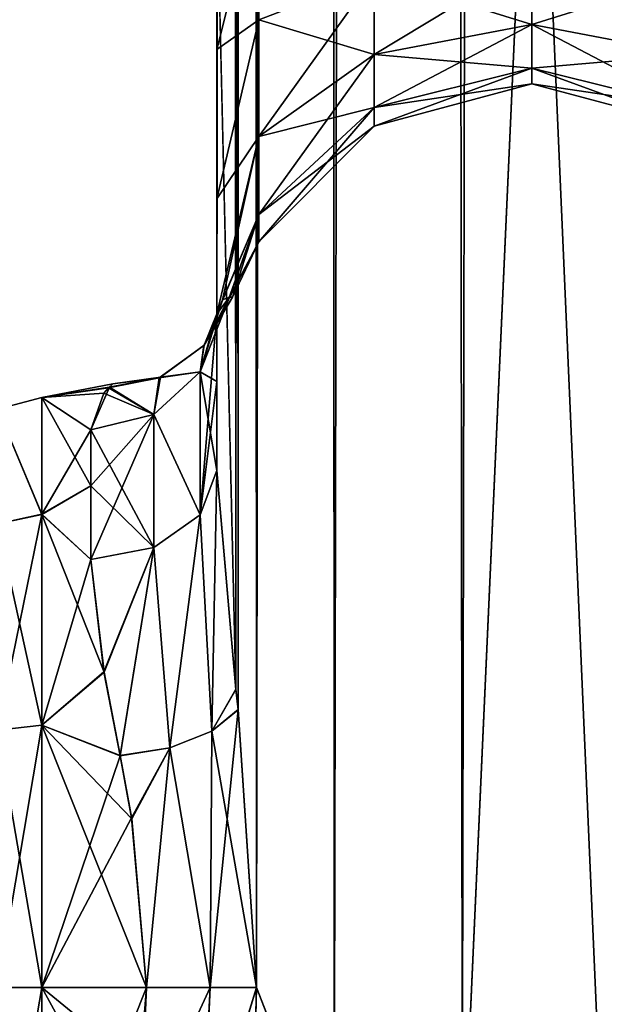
# Model space of a CAD drawing. Extents: x -23 to 700, y -1800 to 0.
# Tile 24 of 196: x 95 to 118, y -1773 to -1734. Entities that reach past the tile are written whole.
import ezdxf

# ---------------------------------------------------------------- set-up
doc = ezdxf.new("R2010")
doc.units = 0
doc.header["$LTSCALE"] = 21.316181
for name, color, linetype in [('100', 7, 'CONTINUOUS'), ('105', 7, 'CONTINUOUS'), ('106', 7, 'CONTINUOUS'), ('107', 7, 'CONTINUOUS'), ('113', 7, 'CONTINUOUS'), ('114', 7, 'CONTINUOUS'), ('146', 7, 'CONTINUOUS'), ('147', 7, 'CONTINUOUS'), ('148', 7, 'CONTINUOUS'), ('149', 7, 'CONTINUOUS'), ('150', 7, 'CONTINUOUS'), ('151', 7, 'CONTINUOUS'), ('152', 7, 'CONTINUOUS'), ('93', 7, 'CONTINUOUS'), ('94', 7, 'CONTINUOUS')]:
    doc.layers.add(name, color=color, linetype=linetype)

msp = doc.modelspace()

# ---------------------------------------------------------------- linework, layer by layer
at = {"layer": '100', "linetype": 'CONTINUOUS'}
for points in [[(102.45, -1734.8, 19.39), (102.45, -1751.489, 20.502), (102.45, -1728.15, 20.5), (102.45, -1734.8, 19.39)], [(102.45, -1728.15, -20.5), (102.45, -1751.488, -20.5), (102.45, -1734.795, -19.392), (102.45, -1728.15, -20.5)], [(102.45, -1751.488, -20.5), (102.45, -1747.967, -16.23), (102.45, -1734.795, -19.392), (102.45, -1751.488, -20.5)], [(102.45, -1734.795, -19.392), (102.45, -1747.967, -16.23), (102.45, -1740.716, -16.195), (102.45, -1734.795, -19.392)], [(102.45, -1747.963, 16.224), (102.45, -1751.489, 20.502), (102.45, -1734.8, 19.39), (102.45, -1747.963, 16.224)], [(102.45, -1740.721, 16.192), (102.45, -1747.963, 16.224), (102.45, -1734.8, 19.39), (102.45, -1740.721, 16.192)], [(102.45, -1747.967, -16.23), (102.45, -1745.277, -11.265), (102.45, -1740.716, -16.195), (102.45, -1747.967, -16.23)], [(102.45, -1745.277, 11.265), (102.45, -1747.963, 16.224), (102.45, -1740.721, 16.192), (102.45, -1745.277, 11.265)]]:
    msp.add_3dface(points, dxfattribs=at)
at = {"layer": '105', "linetype": 'CONTINUOUS'}
for points in [[(99.505, -1775.276, -23.775), (99.13, -1778.62, -23.069), (95.5, -1772, -24), (99.505, -1775.276, -23.775)], [(95.5, -1772, -24), (99.13, -1778.62, -23.069), (95.5, -1782.43, -21.615), (95.5, -1772, -24)], [(99.653, -1772, -24), (99.505, -1775.276, -23.775), (95.5, -1772, -24), (99.653, -1772, -24)], [(95.5, -1772, 24), (95.5, -1782.432, 21.614), (99.653, -1772, 24), (95.5, -1772, 24)], [(99.653, -1772, 24), (95.5, -1782.432, 21.614), (99.511, -1775.209, 23.785), (99.653, -1772, 24)]]:
    msp.add_3dface(points, dxfattribs=at)
at = {"layer": '106', "linetype": 'CONTINUOUS'}
for points in [[(98.152, -1748.217, -3.223), (95.5, -1748.6, 5.333), (98.315, -1748.053, 1.594), (98.152, -1748.217, -3.223)], [(98.315, -1748.053, 1.594), (95.5, -1748.6, 5.333), (98.183, -1748.186, 2.98), (98.315, -1748.053, 1.594)], [(98.183, -1748.186, 2.98), (95.5, -1748.6, 5.333), (97.45, -1749.885, 9.323), (98.183, -1748.186, 2.98)], [(97.957, -1748.43, -4.524), (95.5, -1748.6, 5.333), (98.152, -1748.217, -3.223), (97.957, -1748.43, -4.524)], [(95.5, -1748.6, -5.333), (95.5, -1748.6, 5.333), (97.957, -1748.43, -4.524), (95.5, -1748.6, -5.333)], [(97.45, -1749.885, -9.323), (95.5, -1748.6, -5.333), (97.957, -1748.43, -4.524), (97.45, -1749.885, -9.323)], [(95.5, -1748.6, 5.333), (95.5, -1753.23, 14.956), (97.45, -1749.885, 9.323), (95.5, -1748.6, 5.333)], [(95.5, -1753.232, -14.958), (95.5, -1748.6, -5.333), (97.45, -1752.099, -13.415), (95.5, -1753.232, -14.958)], [(97.45, -1752.099, -13.415), (95.5, -1748.6, -5.333), (97.45, -1749.885, -9.323), (97.45, -1752.099, -13.415)], [(97.45, -1749.885, 9.323), (95.5, -1753.23, 14.956), (97.45, -1752.096, 13.411), (97.45, -1749.885, 9.323)], [(97.45, -1752.096, 13.411), (95.5, -1753.23, 14.956), (97.45, -1755.024, 16.966), (97.45, -1752.096, 13.411)], [(97.45, -1755.024, -16.966), (95.5, -1753.232, -14.958), (97.45, -1752.099, -13.415), (97.45, -1755.024, -16.966)], [(95.5, -1753.23, 14.956), (95.5, -1761.596, 21.628), (97.45, -1755.024, 16.966), (95.5, -1753.23, 14.956)], [(95.5, -1761.598, -21.629), (95.5, -1753.232, -14.958), (97.971, -1759.487, -20.48), (95.5, -1761.598, -21.629)], [(97.971, -1759.487, -20.48), (95.5, -1753.232, -14.958), (97.45, -1755.024, -16.966), (97.971, -1759.487, -20.48)], [(97.45, -1755.024, 16.966), (95.5, -1761.596, 21.628), (97.969, -1759.477, 20.474), (97.45, -1755.024, 16.966)], [(97.969, -1759.477, 20.474), (95.5, -1761.596, 21.628), (98.611, -1762.807, 22.17), (97.969, -1759.477, 20.474)], [(98.609, -1762.794, -22.164), (95.5, -1761.598, -21.629), (97.971, -1759.487, -20.48), (98.609, -1762.794, -22.164)], [(95.5, -1761.596, 21.628), (95.5, -1772, 24), (98.611, -1762.807, 22.17), (95.5, -1761.596, 21.628)], [(99.653, -1772, -24), (95.5, -1772, -24), (95.5, -1761.598, -21.629), (99.653, -1772, -24)], [(99.653, -1772, -24), (95.5, -1761.598, -21.629), (99.071, -1765.306, -23.048), (99.653, -1772, -24)], [(99.071, -1765.306, -23.048), (95.5, -1761.598, -21.629), (98.609, -1762.794, -22.164), (99.071, -1765.306, -23.048)], [(98.611, -1762.807, 22.17), (95.5, -1772, 24), (99.065, -1765.27, 23.037), (98.611, -1762.807, 22.17)], [(95.5, -1772, 24), (99.653, -1772, 24), (99.065, -1765.27, 23.037), (95.5, -1772, 24)]]:
    msp.add_3dface(points, dxfattribs=at)
at = {"layer": '107', "linetype": 'CONTINUOUS'}
for points in [[(102.45, -1734.8, 19.39), (102.45, -1728.15, 20.5), (104.112, -1733.612, 13.186), (102.45, -1734.8, 19.39)], [(102.45, -1728.15, 20.5), (104.112, -1728.15, 14.273), (104.112, -1733.612, 13.186), (102.45, -1728.15, 20.5)], [(102.45, -1728.15, -20.5), (102.45, -1734.795, -19.392), (104.112, -1728.15, -14.273), (102.45, -1728.15, -20.5)], [(104.112, -1728.15, -14.273), (102.45, -1734.795, -19.392), (104.112, -1733.612, -13.186), (104.112, -1728.15, -14.273)], [(104.112, -1733.612, 13.186), (104.112, -1728.15, 14.273), (108.683, -1731.856, 8.947), (104.112, -1733.612, 13.186)], [(114.937, -1731.211, 7.391), (114.937, -1733.807, 5.657), (108.683, -1731.856, 8.947), (114.937, -1731.211, 7.391)], [(114.937, -1733.807, -5.657), (114.937, -1731.211, -7.391), (108.683, -1734.998, -6.848), (114.937, -1733.807, -5.657)], [(114.937, -1731.211, -7.391), (108.683, -1731.856, -8.947), (108.683, -1734.998, -6.848), (114.937, -1731.211, -7.391)], [(121.194, -1731.851, 8.935), (121.194, -1734.989, 6.839), (114.937, -1731.211, 7.391), (121.194, -1731.851, 8.935)], [(114.937, -1731.211, 7.391), (121.194, -1734.989, 6.839), (114.937, -1733.807, 5.657), (114.937, -1731.211, 7.391)], [(114.937, -1733.807, -5.657), (121.194, -1731.851, -8.935), (114.937, -1731.211, -7.391), (114.937, -1733.807, -5.657)], [(104.112, -1733.612, -13.186), (104.112, -1738.242, -10.092), (108.683, -1731.856, -8.947), (104.112, -1733.612, -13.186)], [(108.683, -1731.856, -8.947), (104.112, -1738.242, -10.092), (108.683, -1734.998, -6.848), (108.683, -1731.856, -8.947)], [(108.683, -1734.998, 6.848), (104.112, -1733.612, 13.186), (108.683, -1731.856, 8.947), (108.683, -1734.998, 6.848)], [(114.937, -1733.807, 5.657), (108.683, -1734.998, 6.848), (108.683, -1731.856, 8.947), (114.937, -1733.807, 5.657)], [(121.194, -1734.989, -6.839), (121.194, -1731.851, -8.935), (114.937, -1733.807, -5.657), (121.194, -1734.989, -6.839)], [(102.45, -1740.721, 16.192), (102.45, -1734.8, 19.39), (104.112, -1733.612, 13.186), (102.45, -1740.721, 16.192)], [(104.112, -1738.242, 10.092), (102.45, -1740.721, 16.192), (104.112, -1733.612, 13.186), (104.112, -1738.242, 10.092)], [(102.45, -1734.795, -19.392), (102.45, -1740.716, -16.195), (104.112, -1733.612, -13.186), (102.45, -1734.795, -19.392)], [(104.112, -1733.612, -13.186), (102.45, -1740.716, -16.195), (104.112, -1738.242, -10.092), (104.112, -1733.612, -13.186)], [(104.112, -1738.242, 10.092), (104.112, -1733.612, 13.186), (108.683, -1734.998, 6.848), (104.112, -1738.242, 10.092)], [(114.937, -1733.807, 5.657), (114.937, -1735.541, 3.061), (108.683, -1734.998, 6.848), (114.937, -1733.807, 5.657)], [(114.937, -1735.541, -3.061), (114.937, -1733.807, -5.657), (108.683, -1737.097, -3.706), (114.937, -1735.541, -3.061)], [(114.937, -1733.807, -5.657), (108.683, -1734.998, -6.848), (108.683, -1737.097, -3.706), (114.937, -1733.807, -5.657)], [(121.194, -1734.989, 6.839), (121.194, -1737.085, 3.701), (114.937, -1733.807, 5.657), (121.194, -1734.989, 6.839)], [(114.937, -1733.807, 5.657), (121.194, -1737.085, 3.701), (114.937, -1735.541, 3.061), (114.937, -1733.807, 5.657)], [(114.937, -1735.541, -3.061), (121.194, -1734.989, -6.839), (114.937, -1733.807, -5.657), (114.937, -1735.541, -3.061)], [(104.112, -1738.242, -10.092), (104.112, -1741.336, -5.462), (108.683, -1734.998, -6.848), (104.112, -1738.242, -10.092)], [(108.683, -1734.998, -6.848), (104.112, -1741.336, -5.462), (108.683, -1737.097, -3.706), (108.683, -1734.998, -6.848)], [(108.683, -1737.097, 3.706), (104.112, -1738.242, 10.092), (108.683, -1734.998, 6.848), (108.683, -1737.097, 3.706)], [(114.937, -1735.541, 3.061), (108.683, -1737.097, 3.706), (108.683, -1734.998, 6.848), (114.937, -1735.541, 3.061)], [(121.194, -1737.085, -3.701), (121.194, -1734.989, -6.839), (114.937, -1735.541, -3.061), (121.194, -1737.085, -3.701)], [(114.937, -1735.541, 3.061), (114.937, -1736.15), (108.683, -1737.097, 3.706), (114.937, -1735.541, 3.061)], [(114.937, -1736.15), (114.937, -1735.541, -3.061), (108.683, -1737.835), (114.937, -1736.15)], [(114.937, -1735.541, -3.061), (108.683, -1737.097, -3.706), (108.683, -1737.835), (114.937, -1735.541, -3.061)], [(121.194, -1737.085, 3.701), (121.194, -1737.821), (114.937, -1735.541, 3.061), (121.194, -1737.085, 3.701)], [(114.937, -1735.541, 3.061), (121.194, -1737.821), (114.937, -1736.15), (114.937, -1735.541, 3.061)], [(114.937, -1736.15), (121.194, -1737.085, -3.701), (114.937, -1735.541, -3.061), (114.937, -1736.15)], [(114.937, -1736.15), (108.683, -1737.835), (108.683, -1737.097, 3.706), (114.937, -1736.15)], [(121.194, -1737.821), (121.194, -1737.085, -3.701), (114.937, -1736.15), (121.194, -1737.821)], [(104.112, -1741.336, -5.462), (104.112, -1742.423), (108.683, -1737.097, -3.706), (104.112, -1741.336, -5.462)], [(108.683, -1737.097, -3.706), (104.112, -1742.423), (108.683, -1737.835), (108.683, -1737.097, -3.706)], [(104.112, -1741.336, 5.462), (104.112, -1738.242, 10.092), (108.683, -1737.097, 3.706), (104.112, -1741.336, 5.462)], [(108.683, -1737.835), (104.112, -1741.336, 5.462), (108.683, -1737.097, 3.706), (108.683, -1737.835)], [(104.112, -1742.423), (104.112, -1741.336, 5.462), (108.683, -1737.835), (104.112, -1742.423)], [(102.45, -1745.277, 11.265), (102.45, -1740.721, 16.192), (104.112, -1738.242, 10.092), (102.45, -1745.277, 11.265)], [(104.112, -1741.336, 5.462), (102.45, -1745.277, 11.265), (104.112, -1738.242, 10.092), (104.112, -1741.336, 5.462)], [(102.45, -1740.716, -16.195), (102.45, -1745.277, -11.265), (104.112, -1738.242, -10.092), (102.45, -1740.716, -16.195)], [(102.45, -1745.277, -11.265), (102.671, -1744.719, -7.429), (104.112, -1738.242, -10.092), (102.45, -1745.277, -11.265)], [(104.112, -1738.242, -10.092), (102.671, -1744.719, -7.429), (104.112, -1741.336, -5.462), (104.112, -1738.242, -10.092)], [(102.929, -1744.629, 4.457), (102.45, -1745.277, 11.265), (104.112, -1741.336, 5.462), (102.929, -1744.629, 4.457)], [(102.671, -1744.719, -7.429), (102.955, -1744.613, -4.168), (104.112, -1741.336, -5.462), (102.671, -1744.719, -7.429)], [(104.112, -1742.423), (102.929, -1744.629, 4.457), (104.112, -1741.336, 5.462), (104.112, -1742.423)], [(102.955, -1744.613, -4.168), (103.07, -1744.612, -2.215), (104.112, -1741.336, -5.462), (102.955, -1744.613, -4.168)], [(104.112, -1741.336, -5.462), (103.07, -1744.612, -2.215), (104.112, -1742.423), (104.112, -1741.336, -5.462)], [(102.966, -1744.621, 3.978), (102.929, -1744.629, 4.457), (104.112, -1742.423), (102.966, -1744.621, 3.978)], [(103.07, -1744.612, -2.215), (102.966, -1744.621, 3.978), (104.112, -1742.423), (103.07, -1744.612, -2.215)]]:
    msp.add_3dface(points, dxfattribs=at)
at = {"layer": '113', "linetype": 'CONTINUOUS'}
for points in [[(95.5, -1753.23, 14.956), (95.5, -1748.6, 5.333), (93.751, -1749.058, 5.236), (95.5, -1753.23, 14.956)], [(95.5, -1748.6, 5.333), (95.5, -1748.6, -5.333), (93.751, -1749.058, 5.236), (95.5, -1748.6, 5.333)], [(95.5, -1748.6, -5.333), (95.5, -1753.232, -14.958), (93.751, -1749.058, -5.236), (95.5, -1748.6, -5.333)], [(95.5, -1748.6, -5.333), (93.751, -1749.058, -5.236), (93.751, -1749.058, 5.236), (95.5, -1748.6, -5.333)], [(95.5, -1753.23, 14.956), (93.751, -1749.058, 5.236), (93.751, -1753.602, 14.672), (95.5, -1753.23, 14.956)], [(95.5, -1753.232, -14.958), (93.751, -1753.602, -14.672), (93.751, -1749.058, -5.236), (95.5, -1753.232, -14.958)], [(95.5, -1761.596, 21.628), (95.5, -1753.23, 14.956), (93.751, -1761.79, 21.202), (95.5, -1761.596, 21.628)], [(95.5, -1753.23, 14.956), (93.751, -1753.602, 14.672), (93.751, -1761.79, 21.202), (95.5, -1753.23, 14.956)], [(95.5, -1753.232, -14.958), (95.5, -1761.598, -21.629), (93.751, -1753.602, -14.672), (95.5, -1753.232, -14.958)], [(95.5, -1761.598, -21.629), (93.751, -1761.79, -21.202), (93.751, -1753.602, -14.672), (95.5, -1761.598, -21.629)], [(95.5, -1772, 24), (95.5, -1761.596, 21.628), (93.751, -1772, 23.532), (95.5, -1772, 24)], [(93.751, -1772, 23.532), (95.5, -1761.596, 21.628), (93.751, -1761.79, 21.202), (93.751, -1772, 23.532)], [(95.5, -1761.598, -21.629), (95.5, -1772, -24), (93.751, -1761.79, -21.202), (95.5, -1761.598, -21.629)], [(95.5, -1772, -24), (93.751, -1772, -23.532), (93.751, -1761.79, -21.202), (95.5, -1772, -24)]]:
    msp.add_3dface(points, dxfattribs=at)
at = {"layer": '114', "linetype": 'CONTINUOUS'}
for points in [[(95.5, -1772, -24), (95.5, -1782.43, -21.615), (93.751, -1772, -23.532), (95.5, -1772, -24)], [(95.5, -1782.43, -21.615), (93.751, -1782.21, -21.202), (93.751, -1772, -23.532), (95.5, -1782.43, -21.615)], [(95.5, -1782.432, 21.614), (95.5, -1772, 24), (93.751, -1782.21, 21.202), (95.5, -1782.432, 21.614)], [(95.5, -1772, 24), (93.751, -1772, 23.532), (93.751, -1782.21, 21.202), (95.5, -1772, 24)]]:
    msp.add_3dface(points, dxfattribs=at)
at = {"layer": '146', "linetype": 'CONTINUOUS'}
for points in [[(99.13, -1778.62, -23.069), (99.505, -1775.276, -23.775), (99.653, -1772, -24), (99.13, -1778.62, -23.069)], [(99.13, -1778.62, -23.069), (99.653, -1772, -24), (102.186, -1772, -24.692), (99.13, -1778.62, -23.069)], [(99.13, -1778.62, -23.069), (102.186, -1772, -24.692), (101.856, -1779.174, -23.733), (99.13, -1778.62, -23.069)], [(104.024, -1772, -26.571), (103.918, -1775.961, -26.378), (101.856, -1779.174, -23.733), (104.024, -1772, -26.571)], [(102.186, -1772, -24.692), (104.024, -1772, -26.571), (101.856, -1779.174, -23.733), (102.186, -1772, -24.692)]]:
    msp.add_3dface(points, dxfattribs=at)
at = {"layer": '147', "linetype": 'CONTINUOUS'}
for points in [[(101.78, -1753.256, -18.733), (102.45, -1751.488, -20.5), (102.243, -1761.825, -23.469), (101.78, -1753.256, -18.733)], [(102.45, -1751.488, -20.5), (103.202, -1760.176, -24.772), (102.243, -1761.825, -23.469), (102.45, -1751.488, -20.5)], [(99.95, -1754.551, -17.439), (101.78, -1753.256, -18.733), (100.581, -1762.495, -22.476), (99.95, -1754.551, -17.439)], [(100.581, -1762.495, -22.476), (101.78, -1753.256, -18.733), (102.243, -1761.825, -23.469), (100.581, -1762.495, -22.476)], [(97.971, -1759.487, -20.48), (97.45, -1755.024, -16.966), (99.95, -1754.551, -17.439), (97.971, -1759.487, -20.48)], [(98.609, -1762.794, -22.164), (97.971, -1759.487, -20.48), (99.95, -1754.551, -17.439), (98.609, -1762.794, -22.164)], [(98.609, -1762.794, -22.164), (99.95, -1754.551, -17.439), (100.581, -1762.495, -22.476), (98.609, -1762.794, -22.164)], [(103.202, -1760.176, -24.772), (103.293, -1760.982, -25.013), (102.243, -1761.825, -23.469), (103.202, -1760.176, -24.772)], [(103.293, -1760.982, -25.013), (104.024, -1772, -26.571), (102.186, -1772, -24.692), (103.293, -1760.982, -25.013)], [(102.243, -1761.825, -23.469), (103.293, -1760.982, -25.013), (102.186, -1772, -24.692), (102.243, -1761.825, -23.469)], [(100.581, -1762.495, -22.476), (102.243, -1761.825, -23.469), (102.186, -1772, -24.692), (100.581, -1762.495, -22.476)], [(99.071, -1765.306, -23.048), (98.609, -1762.794, -22.164), (100.581, -1762.495, -22.476), (99.071, -1765.306, -23.048)], [(99.653, -1772, -24), (99.071, -1765.306, -23.048), (100.581, -1762.495, -22.476), (99.653, -1772, -24)], [(99.653, -1772, -24), (100.581, -1762.495, -22.476), (102.186, -1772, -24.692), (99.653, -1772, -24)]]:
    msp.add_3dface(points, dxfattribs=at)
at = {"layer": '148', "linetype": 'CONTINUOUS'}
for points in [[(102.45, -1745.277, -11.265), (102.45, -1747.967, -16.23), (101.78, -1753.256, -18.733), (102.45, -1745.277, -11.265)], [(101.78, -1747.581, -10.294), (102.45, -1745.277, -11.265), (101.78, -1753.256, -18.733), (101.78, -1747.581, -10.294)], [(99.95, -1749.267, -9.583), (101.78, -1747.581, -10.294), (101.78, -1753.256, -18.733), (99.95, -1749.267, -9.583)], [(102.45, -1747.967, -16.23), (102.45, -1751.488, -20.5), (101.78, -1753.256, -18.733), (102.45, -1747.967, -16.23)], [(97.45, -1755.024, -16.966), (97.45, -1752.099, -13.415), (99.95, -1749.267, -9.583), (97.45, -1755.024, -16.966)], [(97.45, -1755.024, -16.966), (99.95, -1749.267, -9.583), (99.95, -1754.551, -17.439), (97.45, -1755.024, -16.966)], [(97.45, -1752.099, -13.415), (97.45, -1749.885, -9.323), (99.95, -1749.267, -9.583), (97.45, -1752.099, -13.415)], [(99.95, -1754.551, -17.439), (99.95, -1749.267, -9.583), (101.78, -1753.256, -18.733), (99.95, -1754.551, -17.439)]]:
    msp.add_3dface(points, dxfattribs=at)
at = {"layer": '149', "linetype": 'CONTINUOUS'}
for points in [[(102.955, -1744.613, -4.168), (102.671, -1744.719, -7.429), (101.78, -1747.581, -10.294), (102.955, -1744.613, -4.168)], [(101.926, -1746.537, -3.689), (102.955, -1744.613, -4.168), (101.78, -1747.581, -10.294), (101.926, -1746.537, -3.689)], [(102.671, -1744.719, -7.429), (102.45, -1745.277, -11.265), (101.78, -1747.581, -10.294), (102.671, -1744.719, -7.429)], [(103.07, -1744.612, -2.215), (102.955, -1744.613, -4.168), (101.926, -1746.537, -3.689), (103.07, -1744.612, -2.215)], [(101.945, -1746.515, 3.681), (103.07, -1744.612, -2.215), (101.926, -1746.537, -3.689), (101.945, -1746.515, 3.681)], [(102.966, -1744.621, 3.978), (103.07, -1744.612, -2.215), (101.945, -1746.515, 3.681), (102.966, -1744.621, 3.978)], [(102.929, -1744.629, 4.457), (102.966, -1744.621, 3.978), (101.945, -1746.515, 3.681), (102.929, -1744.629, 4.457)], [(102.45, -1745.277, 11.265), (102.929, -1744.629, 4.457), (101.945, -1746.515, 3.681), (102.45, -1745.277, 11.265)], [(101.78, -1747.581, 10.294), (102.45, -1745.277, 11.265), (101.945, -1746.515, 3.681), (101.78, -1747.581, 10.294)], [(100.152, -1747.813, -3.334), (101.926, -1746.537, -3.689), (101.78, -1747.581, -10.294), (100.152, -1747.813, -3.334)], [(100.152, -1747.813, -3.334), (100.205, -1747.789, 3.33), (101.926, -1746.537, -3.689), (100.152, -1747.813, -3.334)], [(100.205, -1747.789, 3.33), (101.945, -1746.515, 3.681), (101.926, -1746.537, -3.689), (100.205, -1747.789, 3.33)], [(100.205, -1747.789, 3.33), (101.78, -1747.581, 10.294), (101.945, -1746.515, 3.681), (100.205, -1747.789, 3.33)], [(99.95, -1749.267, -9.583), (100.152, -1747.813, -3.334), (101.78, -1747.581, -10.294), (99.95, -1749.267, -9.583)], [(99.95, -1749.267, 9.583), (101.78, -1747.581, 10.294), (100.205, -1747.789, 3.33), (99.95, -1749.267, 9.583)], [(98.152, -1748.217, -3.223), (98.315, -1748.053, 1.594), (100.152, -1747.813, -3.334), (98.152, -1748.217, -3.223)], [(98.152, -1748.217, -3.223), (100.152, -1747.813, -3.334), (99.95, -1749.267, -9.583), (98.152, -1748.217, -3.223)], [(98.315, -1748.053, 1.594), (98.183, -1748.186, 2.98), (100.205, -1747.789, 3.33), (98.315, -1748.053, 1.594)], [(98.183, -1748.186, 2.98), (99.95, -1749.267, 9.583), (100.205, -1747.789, 3.33), (98.183, -1748.186, 2.98)], [(98.315, -1748.053, 1.594), (100.205, -1747.789, 3.33), (100.152, -1747.813, -3.334), (98.315, -1748.053, 1.594)], [(98.183, -1748.186, 2.98), (97.45, -1749.885, 9.323), (99.95, -1749.267, 9.583), (98.183, -1748.186, 2.98)], [(97.957, -1748.43, -4.524), (98.152, -1748.217, -3.223), (99.95, -1749.267, -9.583), (97.957, -1748.43, -4.524)], [(97.45, -1749.885, -9.323), (97.957, -1748.43, -4.524), (99.95, -1749.267, -9.583), (97.45, -1749.885, -9.323)]]:
    msp.add_3dface(points, dxfattribs=at)
at = {"layer": '150', "linetype": 'CONTINUOUS'}
for points in [[(102.45, -1747.963, 16.224), (102.45, -1745.277, 11.265), (101.78, -1747.581, 10.294), (102.45, -1747.963, 16.224)], [(99.95, -1749.267, 9.583), (101.78, -1753.256, 18.733), (101.78, -1747.581, 10.294), (99.95, -1749.267, 9.583)], [(102.45, -1751.489, 20.502), (102.45, -1747.963, 16.224), (101.78, -1747.581, 10.294), (102.45, -1751.489, 20.502)], [(101.78, -1753.256, 18.733), (102.45, -1751.489, 20.502), (101.78, -1747.581, 10.294), (101.78, -1753.256, 18.733)], [(97.45, -1749.885, 9.323), (99.95, -1754.551, 17.439), (99.95, -1749.267, 9.583), (97.45, -1749.885, 9.323)], [(99.95, -1754.551, 17.439), (101.78, -1753.256, 18.733), (99.95, -1749.267, 9.583), (99.95, -1754.551, 17.439)], [(97.45, -1749.885, 9.323), (97.45, -1752.096, 13.411), (99.95, -1754.551, 17.439), (97.45, -1749.885, 9.323)], [(97.45, -1752.096, 13.411), (97.45, -1755.024, 16.966), (99.95, -1754.551, 17.439), (97.45, -1752.096, 13.411)]]:
    msp.add_3dface(points, dxfattribs=at)
at = {"layer": '151', "linetype": 'CONTINUOUS'}
for points in [[(102.243, -1761.825, 23.47), (102.45, -1751.489, 20.502), (101.78, -1753.256, 18.733), (102.243, -1761.825, 23.47)], [(103.201, -1760.164, 24.768), (102.45, -1751.489, 20.502), (102.243, -1761.825, 23.47), (103.201, -1760.164, 24.768)], [(99.95, -1754.551, 17.439), (100.582, -1762.496, 22.476), (101.78, -1753.256, 18.733), (99.95, -1754.551, 17.439)], [(100.582, -1762.496, 22.476), (102.243, -1761.825, 23.47), (101.78, -1753.256, 18.733), (100.582, -1762.496, 22.476)], [(97.45, -1755.024, 16.966), (97.969, -1759.477, 20.474), (99.95, -1754.551, 17.439), (97.45, -1755.024, 16.966)], [(97.969, -1759.477, 20.474), (98.611, -1762.807, 22.17), (99.95, -1754.551, 17.439), (97.969, -1759.477, 20.474)], [(98.611, -1762.807, 22.17), (100.582, -1762.496, 22.476), (99.95, -1754.551, 17.439), (98.611, -1762.807, 22.17)], [(103.293, -1760.976, 25.012), (103.201, -1760.164, 24.768), (102.243, -1761.825, 23.47), (103.293, -1760.976, 25.012)], [(104.024, -1772, 26.571), (103.293, -1760.976, 25.012), (102.243, -1761.825, 23.47), (104.024, -1772, 26.571)], [(100.582, -1762.496, 22.476), (102.188, -1772, 24.691), (102.243, -1761.825, 23.47), (100.582, -1762.496, 22.476)], [(102.188, -1772, 24.691), (104.024, -1772, 26.571), (102.243, -1761.825, 23.47), (102.188, -1772, 24.691)], [(98.611, -1762.807, 22.17), (99.065, -1765.27, 23.037), (100.582, -1762.496, 22.476), (98.611, -1762.807, 22.17)], [(99.065, -1765.27, 23.037), (99.653, -1772, 24), (100.582, -1762.496, 22.476), (99.065, -1765.27, 23.037)], [(99.653, -1772, 24), (102.188, -1772, 24.691), (100.582, -1762.496, 22.476), (99.653, -1772, 24)]]:
    msp.add_3dface(points, dxfattribs=at)
at = {"layer": '152', "linetype": 'CONTINUOUS'}
for points in [[(99.13, -1778.62, 23.069), (99.653, -1772, 24), (99.511, -1775.209, 23.785), (99.13, -1778.62, 23.069)], [(99.653, -1772, 24), (99.13, -1778.62, 23.069), (102.188, -1772, 24.691), (99.653, -1772, 24)], [(99.13, -1778.62, 23.069), (101.813, -1779.18, 23.769), (102.188, -1772, 24.691), (99.13, -1778.62, 23.069)], [(103.921, -1775.893, 26.384), (104.024, -1772, 26.571), (101.813, -1779.18, 23.769), (103.921, -1775.893, 26.384)], [(101.813, -1779.18, 23.769), (104.024, -1772, 26.571), (102.188, -1772, 24.691), (101.813, -1779.18, 23.769)]]:
    msp.add_3dface(points, dxfattribs=at)
at = {"layer": '93', "linetype": 'CONTINUOUS'}
for points in [[(102.55, -83.45, 20.5), (102.45, -1728.15, 20.5), (103.201, -1760.164, 24.768), (102.55, -83.45, 20.5)], [(103.201, -1760.164, 24.768), (103.293, -1760.976, 25.012), (102.55, -83.45, 20.5), (103.201, -1760.164, 24.768)], [(102.55, -83.45, 20.5), (103.293, -1760.976, 25.012), (103.487, -83.45, 25.248), (102.55, -83.45, 20.5)], [(103.293, -1760.976, 25.012), (104.024, -1772, 26.571), (103.487, -83.45, 25.248), (103.293, -1760.976, 25.012)], [(103.487, -83.45, 25.248), (104.024, -1772, 26.571), (106.162, -83.45, 29.29), (103.487, -83.45, 25.248)], [(104.024, -1772, 26.571), (107.108, -1780, 30.234), (106.162, -83.45, 29.29), (104.024, -1772, 26.571)], [(106.162, -83.45, 29.29), (107.108, -1780, 30.234), (110.175, -83.45, 32.01), (106.162, -83.45, 29.29)], [(107.108, -1780, 30.234), (112.185, -1780, 32.69), (110.175, -83.45, 32.01), (107.108, -1780, 30.234)], [(112.185, -1780, 32.69), (115.05, -1716.55, 33), (110.175, -83.45, 32.01), (112.185, -1780, 32.69)], [(117.817, -1780, 32.667), (115.05, -1716.55, 33), (112.185, -1780, 32.69), (117.817, -1780, 32.667)], [(121.208, -1716.55, 31.321), (115.05, -1716.55, 33), (117.817, -1780, 32.667), (121.208, -1716.55, 31.321)], [(122.86, -1780, 30.179), (121.208, -1716.55, 31.321), (117.817, -1780, 32.667), (122.86, -1780, 30.179)], [(102.45, -1751.489, 20.502), (103.201, -1760.164, 24.768), (102.45, -1728.15, 20.5), (102.45, -1751.489, 20.502)], [(103.921, -1775.893, 26.384), (107.108, -1780, 30.234), (104.024, -1772, 26.571), (103.921, -1775.893, 26.384)]]:
    msp.add_3dface(points, dxfattribs=at)
at = {"layer": '94', "linetype": 'CONTINUOUS'}
for points in [[(102.45, -1751.488, -20.5), (102.45, -1728.15, -20.5), (103.487, -83.45, -25.248), (102.45, -1751.488, -20.5)], [(103.202, -1760.176, -24.772), (102.45, -1751.488, -20.5), (103.487, -83.45, -25.248), (103.202, -1760.176, -24.772)], [(103.293, -1760.982, -25.013), (103.202, -1760.176, -24.772), (103.487, -83.45, -25.248), (103.293, -1760.982, -25.013)], [(104.024, -1772, -26.571), (103.293, -1760.982, -25.013), (103.487, -83.45, -25.248), (104.024, -1772, -26.571)], [(106.161, -83.45, -29.288), (104.024, -1772, -26.571), (103.487, -83.45, -25.248), (106.161, -83.45, -29.288)], [(107.108, -1780, -30.234), (104.024, -1772, -26.571), (106.161, -83.45, -29.288), (107.108, -1780, -30.234)], [(110.176, -83.45, -32.011), (107.108, -1780, -30.234), (106.161, -83.45, -29.288), (110.176, -83.45, -32.011)], [(112.185, -1780, -32.69), (107.108, -1780, -30.234), (110.176, -83.45, -32.011), (112.185, -1780, -32.69)], [(115.05, -83.45, -33), (112.185, -1780, -32.69), (110.176, -83.45, -32.011), (115.05, -83.45, -33)], [(115.05, -1716.55, -33), (112.185, -1780, -32.69), (115.05, -83.45, -33), (115.05, -1716.55, -33)], [(117.817, -1780, -32.667), (112.185, -1780, -32.69), (115.05, -1716.55, -33), (117.817, -1780, -32.667)], [(121.208, -1716.55, -31.321), (117.817, -1780, -32.667), (115.05, -1716.55, -33), (121.208, -1716.55, -31.321)], [(103.918, -1775.961, -26.378), (104.024, -1772, -26.571), (107.108, -1780, -30.234), (103.918, -1775.961, -26.378)]]:
    msp.add_3dface(points, dxfattribs=at)

doc.saveas('drawing.dxf')
